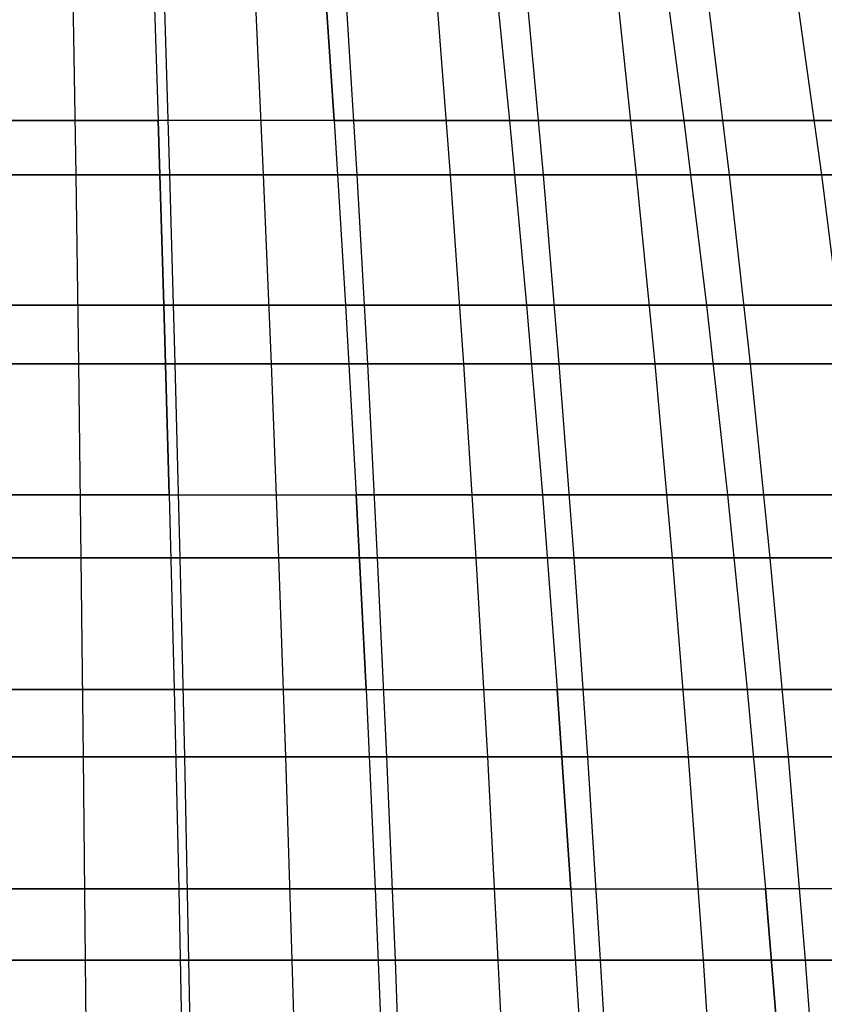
# Model space of a CAD drawing. Extents: x -125 to 125, y -143 to 0.
# Tile 188 of 241: x 0 to 9, y -58 to -47. Entities that reach past the tile are written whole.
import ezdxf

# ---------------------------------------------------------------- set-up
doc = ezdxf.new("R2010")
doc.units = 0
doc.header["$LTSCALE"] = 25.4
doc.layers.get('0').update_dxf_attribs({"linetype": 'CONTINUOUS'})

# ---------------------------------------------------------------- blocks, each defined once
blk = doc.blocks.new('NL2500026672_STL')
at = {"color": 0}
for p, q in [((1.886, -46.047, 43.193), (1.952, -48.026, 44.71)), ((1.886, -46.047, -43.193), (1.952, -48.026, -44.71)), ((1.886, -46.047, 43.193), (1.952, -48.026, 44.71)), ((1.886, -46.047, -43.193), (1.952, -48.026, -44.71)), ((3.768, -46.047, 43.07), (3.9, -48.026, 44.582)), ((3.9, -48.026, -44.582), (3.768, -46.047, -43.07)), ((3.9, -48.026, -44.582), (3.768, -46.047, -43.07)), ((3.768, -46.047, 43.07), (3.9, -48.026, 44.582)), ((5.643, -46.047, 42.864), (5.841, -48.026, 44.37)), ((5.643, -46.047, 42.864), (5.841, -48.026, 44.37)), ((5.643, -46.047, -42.864), (5.841, -48.026, -44.37)), ((5.643, -46.047, -42.864), (5.841, -48.026, -44.37)), ((7.508, -46.047, 42.577), (7.771, -48.026, 44.073)), ((7.508, -46.047, -42.577), (7.771, -48.026, -44.073)), ((7.508, -46.047, -42.577), (7.771, -48.026, -44.073)), ((7.508, -46.047, 42.577), (7.771, -48.026, 44.073)), ((1.007, -46.592, 47.774), (1.039, -48.625, 49.252)), ((1.007, -46.592, 47.774), (1.039, -48.625, 49.252)), ((2.014, -46.592, -47.742), (2.077, -48.625, -49.219)), ((2.014, -46.592, -47.742), (2.077, -48.625, -49.219)), ((3.021, -46.592, 47.689), (3.114, -48.625, 49.164)), ((3.021, -46.592, 47.689), (3.114, -48.625, 49.164)), ((4.025, -46.592, -47.615), (4.15, -48.625, -49.088)), ((4.025, -46.592, -47.615), (4.15, -48.625, -49.088)), ((5.028, -46.592, 47.52), (5.184, -48.625, 48.989)), ((5.028, -46.592, 47.52), (5.184, -48.625, 48.989)), ((6.215, -48.625, -48.869), (6.029, -46.592, -47.403)), ((6.215, -48.625, -48.869), (6.029, -46.592, -47.403)), ((7.027, -46.592, 47.265), (7.244, -48.625, 48.727)), ((7.027, -46.592, 47.265), (7.244, -48.625, 48.727)), ((8.022, -46.592, -47.107), (8.27, -48.625, -48.563)), ((8.022, -46.592, -47.107), (8.27, -48.625, -48.563)), ((9.013, -46.592, 46.927), (9.292, -48.625, 48.378)), ((9.013, -46.592, 46.927), (9.292, -48.625, 48.378)), ((1.952, -48.026, 44.71), (0, -48.026, 44.753)), ((1.952, -48.026, 44.71), (0, -48.026, 44.753)), ((0, -48.026, -44.753), (1.952, -48.026, -44.71)), ((0, -48.026, -44.753), (1.952, -48.026, -44.71)), ((1.952, -48.026, 44.71), (2.015, -50.068, 46.142)), ((1.952, -48.026, 44.71), (2.015, -50.068, 46.142)), ((3.9, -48.026, 44.582), (1.952, -48.026, 44.71)), ((2.015, -50.068, -46.142), (1.952, -48.026, -44.71)), ((2.015, -50.068, -46.142), (1.952, -48.026, -44.71)), ((3.9, -48.026, -44.582), (1.952, -48.026, -44.71)), ((3.9, -48.026, -44.582), (1.952, -48.026, -44.71)), ((3.9, -48.026, 44.582), (1.952, -48.026, 44.71)), ((5.841, -48.026, 44.37), (3.9, -48.026, 44.582)), ((3.9, -48.026, 44.582), (4.025, -50.068, 46.01)), ((3.9, -48.026, -44.582), (4.025, -50.068, -46.01)), ((3.9, -48.026, -44.582), (5.841, -48.026, -44.37)), ((3.9, -48.026, -44.582), (4.025, -50.068, -46.01)), ((3.9, -48.026, -44.582), (5.841, -48.026, -44.37)), ((3.9, -48.026, 44.582), (4.025, -50.068, 46.01)), ((5.841, -48.026, 44.37), (3.9, -48.026, 44.582)), ((7.771, -48.026, 44.073), (5.841, -48.026, 44.37)), ((5.841, -48.026, 44.37), (6.029, -50.068, 45.791)), ((7.771, -48.026, 44.073), (5.841, -48.026, 44.37)), ((5.841, -48.026, -44.37), (7.771, -48.026, -44.073)), ((5.841, -48.026, -44.37), (6.029, -50.068, -45.791)), ((5.841, -48.026, -44.37), (6.029, -50.068, -45.791)), ((5.841, -48.026, -44.37), (7.771, -48.026, -44.073)), ((5.841, -48.026, 44.37), (6.029, -50.068, 45.791)), ((7.771, -48.026, 44.073), (8.02, -50.068, 45.484)), ((7.771, -48.026, -44.073), (9.686, -48.026, -43.692)), ((7.771, -48.026, -44.073), (8.02, -50.068, -45.484)), ((7.771, -48.026, -44.073), (8.02, -50.068, -45.484)), ((7.771, -48.026, -44.073), (9.686, -48.026, -43.692)), ((9.686, -48.026, 43.692), (7.771, -48.026, 44.073)), ((7.771, -48.026, 44.073), (8.02, -50.068, 45.484)), ((9.686, -48.026, 43.692), (7.771, -48.026, 44.073)), ((-1.039, -48.625, 49.252), (1.039, -48.625, 49.252)), ((-1.039, -48.625, 49.252), (1.039, -48.625, 49.252)), ((2.077, -48.625, -49.219), (0, -48.625, -49.263)), ((2.077, -48.625, -49.219), (0, -48.625, -49.263)), ((1.039, -48.625, 49.252), (3.114, -48.625, 49.164)), ((1.039, -48.625, 49.252), (3.114, -48.625, 49.164)), ((1.039, -48.625, 49.252), (1.068, -50.718, 50.643)), ((1.039, -48.625, 49.252), (1.068, -50.718, 50.643)), ((2.077, -48.625, -49.219), (2.135, -50.718, -50.609)), ((4.15, -48.625, -49.088), (2.077, -48.625, -49.219)), ((4.15, -48.625, -49.088), (2.077, -48.625, -49.219)), ((2.077, -48.625, -49.219), (2.135, -50.718, -50.609)), ((3.114, -48.625, 49.164), (5.184, -48.625, 48.989)), ((3.114, -48.625, 49.164), (5.184, -48.625, 48.989)), ((3.114, -48.625, 49.164), (3.202, -50.718, 50.553)), ((3.114, -48.625, 49.164), (3.202, -50.718, 50.553)), ((4.15, -48.625, -49.088), (4.267, -50.718, -50.474)), ((6.215, -48.625, -48.869), (4.15, -48.625, -49.088)), ((6.215, -48.625, -48.869), (4.15, -48.625, -49.088)), ((4.15, -48.625, -49.088), (4.267, -50.718, -50.474)), ((5.184, -48.625, 48.989), (7.244, -48.625, 48.727)), ((5.184, -48.625, 48.989), (7.244, -48.625, 48.727)), ((5.184, -48.625, 48.989), (5.33, -50.718, 50.373)), ((5.184, -48.625, 48.989), (5.33, -50.718, 50.373)), ((8.27, -48.625, -48.563), (6.215, -48.625, -48.869)), ((8.27, -48.625, -48.563), (6.215, -48.625, -48.869)), ((6.391, -50.718, -50.249), (6.215, -48.625, -48.869)), ((6.391, -50.718, -50.249), (6.215, -48.625, -48.869)), ((7.244, -48.625, 48.727), (9.292, -48.625, 48.378)), ((7.244, -48.625, 48.727), (9.292, -48.625, 48.378)), ((7.244, -48.625, 48.727), (7.449, -50.718, 50.103)), ((7.244, -48.625, 48.727), (7.449, -50.718, 50.103)), ((8.27, -48.625, -48.563), (8.504, -50.718, -49.935)), ((10.31, -48.625, -48.172), (8.27, -48.625, -48.563)), ((10.31, -48.625, -48.172), (8.27, -48.625, -48.563)), ((8.27, -48.625, -48.563), (8.504, -50.718, -49.935)), ((9.292, -48.625, 48.378), (11.323, -48.625, 47.944)), ((9.292, -48.625, 48.378), (11.323, -48.625, 47.944)), ((9.292, -48.625, 48.378), (9.555, -50.718, 49.745)), ((9.292, -48.625, 48.378), (9.555, -50.718, 49.745)), ((0, -50.068, 46.186), (2.015, -50.068, 46.142)), ((0, -50.068, 46.186), (2.015, -50.068, 46.142)), ((2.015, -50.068, -46.142), (0, -50.068, -46.186)), ((2.015, -50.068, -46.142), (0, -50.068, -46.186)), ((4.025, -50.068, 46.01), (2.015, -50.068, 46.142)), ((2.073, -52.168, 47.487), (2.015, -50.068, 46.142)), ((4.025, -50.068, 46.01), (2.015, -50.068, 46.142)), ((2.073, -52.168, 47.487), (2.015, -50.068, 46.142)), ((2.015, -50.068, -46.142), (2.073, -52.168, -47.487)), ((2.015, -50.068, -46.142), (4.025, -50.068, -46.01)), ((2.015, -50.068, -46.142), (2.073, -52.168, -47.487)), ((2.015, -50.068, -46.142), (4.025, -50.068, -46.01)), ((4.025, -50.068, 46.01), (4.143, -52.168, 47.351)), ((4.025, -50.068, 46.01), (4.143, -52.168, 47.351)), ((6.029, -50.068, 45.791), (4.025, -50.068, 46.01)), ((4.025, -50.068, -46.01), (6.029, -50.068, -45.791)), ((4.025, -50.068, -46.01), (4.143, -52.168, -47.351)), ((4.025, -50.068, -46.01), (4.143, -52.168, -47.351)), ((4.025, -50.068, -46.01), (6.029, -50.068, -45.791)), ((6.029, -50.068, 45.791), (4.025, -50.068, 46.01)), ((8.02, -50.068, 45.484), (6.029, -50.068, 45.791)), ((6.029, -50.068, 45.791), (6.204, -52.168, 47.125)), ((6.029, -50.068, -45.791), (8.02, -50.068, -45.484)), ((6.029, -50.068, -45.791), (6.204, -52.168, -47.125)), ((6.029, -50.068, -45.791), (6.204, -52.168, -47.125)), ((6.029, -50.068, -45.791), (8.02, -50.068, -45.484)), ((6.029, -50.068, 45.791), (6.204, -52.168, 47.125)), ((8.02, -50.068, 45.484), (6.029, -50.068, 45.791)), ((8.02, -50.068, -45.484), (9.997, -50.068, -45.091)), ((8.02, -50.068, -45.484), (8.254, -52.168, -46.81)), ((8.02, -50.068, -45.484), (8.254, -52.168, -46.81)), ((8.02, -50.068, -45.484), (9.997, -50.068, -45.091)), ((8.02, -50.068, 45.484), (8.254, -52.168, 46.81)), ((9.997, -50.068, 45.091), (8.02, -50.068, 45.484)), ((8.02, -50.068, 45.484), (8.254, -52.168, 46.81)), ((9.997, -50.068, 45.091), (8.02, -50.068, 45.484)), ((-1.068, -50.718, 50.643), (1.068, -50.718, 50.643)), ((-1.068, -50.718, 50.643), (1.068, -50.718, 50.643)), ((2.135, -50.718, -50.609), (0, -50.718, -50.654)), ((2.135, -50.718, -50.609), (0, -50.718, -50.654)), ((1.068, -50.718, 50.643), (3.202, -50.718, 50.553)), ((1.068, -50.718, 50.643), (3.202, -50.718, 50.553)), ((1.068, -50.718, 50.643), (1.095, -52.867, 51.945)), ((1.068, -50.718, 50.643), (1.095, -52.867, 51.945)), ((2.135, -50.718, -50.609), (2.19, -52.867, -51.91)), ((4.267, -50.718, -50.474), (2.135, -50.718, -50.609)), ((4.267, -50.718, -50.474), (2.135, -50.718, -50.609)), ((2.135, -50.718, -50.609), (2.19, -52.867, -51.91)), ((3.202, -50.718, 50.553), (5.33, -50.718, 50.373)), ((3.202, -50.718, 50.553), (5.33, -50.718, 50.373)), ((3.202, -50.718, 50.553), (3.284, -52.867, 51.852)), ((3.202, -50.718, 50.553), (3.284, -52.867, 51.852)), ((4.267, -50.718, -50.474), (4.377, -52.867, -51.772)), ((6.391, -50.718, -50.249), (4.267, -50.718, -50.474)), ((6.391, -50.718, -50.249), (4.267, -50.718, -50.474)), ((4.267, -50.718, -50.474), (4.377, -52.867, -51.772)), ((5.33, -50.718, 50.373), (7.449, -50.718, 50.103)), ((5.33, -50.718, 50.373), (7.449, -50.718, 50.103)), ((5.33, -50.718, 50.373), (5.467, -52.867, 51.668)), ((5.33, -50.718, 50.373), (5.467, -52.867, 51.668)), ((8.504, -50.718, -49.935), (6.391, -50.718, -50.249)), ((8.504, -50.718, -49.935), (6.391, -50.718, -50.249)), ((6.555, -52.867, -51.541), (6.391, -50.718, -50.249)), ((6.555, -52.867, -51.541), (6.391, -50.718, -50.249)), ((7.449, -50.718, 50.103), (9.555, -50.718, 49.745)), ((7.449, -50.718, 50.103), (9.555, -50.718, 49.745)), ((7.449, -50.718, 50.103), (7.64, -52.867, 51.391)), ((7.449, -50.718, 50.103), (7.64, -52.867, 51.391)), ((8.504, -50.718, -49.935), (8.722, -52.867, -51.219)), ((10.601, -50.718, -49.532), (8.504, -50.718, -49.935)), ((10.601, -50.718, -49.532), (8.504, -50.718, -49.935)), ((8.504, -50.718, -49.935), (8.722, -52.867, -51.219)), ((2.073, -52.168, 47.487), (0, -52.168, 47.532)), ((2.073, -52.168, 47.487), (0, -52.168, 47.532)), ((0, -52.168, -47.532), (2.073, -52.168, -47.487)), ((0, -52.168, -47.532), (2.073, -52.168, -47.487)), ((2.073, -52.168, 47.487), (4.143, -52.168, 47.351)), ((2.073, -52.168, 47.487), (2.128, -54.323, 48.742)), ((2.073, -52.168, 47.487), (2.128, -54.323, 48.742)), ((2.073, -52.168, 47.487), (4.143, -52.168, 47.351)), ((2.073, -52.168, -47.487), (4.143, -52.168, -47.351)), ((2.073, -52.168, -47.487), (2.128, -54.323, -48.742)), ((2.073, -52.168, -47.487), (2.128, -54.323, -48.742)), ((2.073, -52.168, -47.487), (4.143, -52.168, -47.351)), ((6.204, -52.168, 47.125), (4.143, -52.168, 47.351)), ((4.252, -54.323, 48.602), (4.143, -52.168, 47.351)), ((6.204, -52.168, 47.125), (4.143, -52.168, 47.351)), ((4.252, -54.323, 48.602), (4.143, -52.168, 47.351)), ((4.143, -52.168, -47.351), (6.204, -52.168, -47.125)), ((4.143, -52.168, -47.351), (4.252, -54.323, -48.602)), ((4.143, -52.168, -47.351), (4.252, -54.323, -48.602)), ((4.143, -52.168, -47.351), (6.204, -52.168, -47.125)), ((6.204, -52.168, 47.125), (6.368, -54.323, 48.371)), ((6.204, -52.168, 47.125), (6.368, -54.323, 48.371)), ((8.254, -52.168, 46.81), (6.204, -52.168, 47.125)), ((6.204, -52.168, -47.125), (8.254, -52.168, -46.81)), ((6.204, -52.168, -47.125), (6.368, -54.323, -48.371)), ((6.204, -52.168, -47.125), (6.368, -54.323, -48.371)), ((6.204, -52.168, -47.125), (8.254, -52.168, -46.81)), ((8.254, -52.168, 46.81), (6.204, -52.168, 47.125)), ((8.254, -52.168, 46.81), (8.472, -54.323, 48.047)), ((8.254, -52.168, -46.81), (10.288, -52.168, -46.405)), ((8.254, -52.168, -46.81), (8.472, -54.323, -48.047)), ((10.288, -52.168, 46.405), (8.254, -52.168, 46.81)), ((8.254, -52.168, 46.81), (8.472, -54.323, 48.047)), ((10.288, -52.168, 46.405), (8.254, -52.168, 46.81)), ((8.254, -52.168, -46.81), (8.472, -54.323, -48.047)), ((8.254, -52.168, -46.81), (10.288, -52.168, -46.405)), ((-1.095, -52.867, 51.945), (1.095, -52.867, 51.945)), ((-1.095, -52.867, 51.945), (1.095, -52.867, 51.945)), ((2.19, -52.867, -51.91), (0, -52.867, -51.956)), ((2.19, -52.867, -51.91), (0, -52.867, -51.956)), ((1.095, -52.867, 51.945), (3.284, -52.867, 51.852)), ((1.095, -52.867, 51.945), (3.284, -52.867, 51.852)), ((1.095, -52.867, 51.945), (1.121, -55.07, 53.156)), ((1.095, -52.867, 51.945), (1.121, -55.07, 53.156)), ((2.19, -52.867, -51.91), (2.241, -55.07, -53.12)), ((4.377, -52.867, -51.772), (2.19, -52.867, -51.91)), ((4.377, -52.867, -51.772), (2.19, -52.867, -51.91)), ((2.19, -52.867, -51.91), (2.241, -55.07, -53.12)), ((3.284, -52.867, 51.852), (5.467, -52.867, 51.668)), ((3.284, -52.867, 51.852), (5.467, -52.867, 51.668)), ((3.284, -52.867, 51.852), (3.361, -55.07, 53.061)), ((3.284, -52.867, 51.852), (3.361, -55.07, 53.061)), ((4.377, -52.867, -51.772), (4.479, -55.07, -52.978)), ((6.555, -52.867, -51.541), (4.377, -52.867, -51.772)), ((6.555, -52.867, -51.541), (4.377, -52.867, -51.772)), ((4.377, -52.867, -51.772), (4.479, -55.07, -52.978)), ((5.467, -52.867, 51.668), (7.64, -52.867, 51.391)), ((5.467, -52.867, 51.668), (7.64, -52.867, 51.391)), ((5.467, -52.867, 51.668), (5.595, -55.07, 52.872)), ((5.467, -52.867, 51.668), (5.595, -55.07, 52.872)), ((8.722, -52.867, -51.219), (6.555, -52.867, -51.541)), ((8.722, -52.867, -51.219), (6.555, -52.867, -51.541)), ((6.708, -55.07, -52.742), (6.555, -52.867, -51.541)), ((6.708, -55.07, -52.742), (6.555, -52.867, -51.541)), ((7.64, -52.867, 51.391), (9.8, -52.867, 51.024)), ((7.64, -52.867, 51.391), (9.8, -52.867, 51.024)), ((7.64, -52.867, 51.391), (7.819, -55.07, 52.589)), ((7.64, -52.867, 51.391), (7.819, -55.07, 52.589)), ((8.722, -52.867, -51.219), (8.926, -55.07, -52.413)), ((10.874, -52.867, -50.806), (8.722, -52.867, -51.219)), ((10.874, -52.867, -50.806), (8.722, -52.867, -51.219)), ((8.722, -52.867, -51.219), (8.926, -55.07, -52.413)), ((2.128, -54.323, 48.742), (0, -54.323, 48.788)), ((2.128, -54.323, 48.742), (0, -54.323, 48.788)), ((0, -54.323, -48.788), (2.128, -54.323, -48.742)), ((0, -54.323, -48.788), (2.128, -54.323, -48.742)), ((4.252, -54.323, 48.602), (2.128, -54.323, 48.742)), ((2.128, -54.323, 48.742), (2.179, -56.53, 49.904)), ((4.252, -54.323, 48.602), (2.128, -54.323, 48.742)), ((2.128, -54.323, 48.742), (2.179, -56.53, 49.904)), ((2.128, -54.323, -48.742), (4.252, -54.323, -48.602)), ((2.128, -54.323, -48.742), (2.179, -56.53, -49.904)), ((2.128, -54.323, -48.742), (2.179, -56.53, -49.904)), ((2.128, -54.323, -48.742), (4.252, -54.323, -48.602)), ((4.252, -54.323, 48.602), (6.368, -54.323, 48.371)), ((4.252, -54.323, 48.602), (4.354, -56.53, 49.762)), ((4.252, -54.323, 48.602), (4.354, -56.53, 49.762)), ((4.252, -54.323, 48.602), (6.368, -54.323, 48.371)), ((4.252, -54.323, -48.602), (6.368, -54.323, -48.371)), ((4.252, -54.323, -48.602), (4.354, -56.53, -49.762)), ((4.252, -54.323, -48.602), (4.354, -56.53, -49.762)), ((4.252, -54.323, -48.602), (6.368, -54.323, -48.371)), ((8.472, -54.323, 48.047), (6.368, -54.323, 48.371)), ((6.52, -56.53, 49.524), (6.368, -54.323, 48.371)), ((8.472, -54.323, 48.047), (6.368, -54.323, 48.371)), ((6.52, -56.53, 49.524), (6.368, -54.323, 48.371)), ((6.368, -54.323, -48.371), (8.472, -54.323, -48.047)), ((6.368, -54.323, -48.371), (6.52, -56.53, -49.524)), ((6.368, -54.323, -48.371), (6.52, -56.53, -49.524)), ((6.368, -54.323, -48.371), (8.472, -54.323, -48.047)), ((8.472, -54.323, 48.047), (8.674, -56.53, 49.193)), ((8.472, -54.323, -48.047), (10.56, -54.323, -47.632)), ((8.472, -54.323, -48.047), (8.674, -56.53, -49.193)), ((10.56, -54.323, 47.632), (8.472, -54.323, 48.047)), ((8.472, -54.323, 48.047), (8.674, -56.53, 49.193)), ((10.56, -54.323, 47.632), (8.472, -54.323, 48.047)), ((8.472, -54.323, -48.047), (10.56, -54.323, -47.632)), ((8.472, -54.323, -48.047), (8.674, -56.53, -49.193)), ((-1.121, -55.07, 53.156), (1.121, -55.07, 53.156)), ((-1.121, -55.07, 53.156), (1.121, -55.07, 53.156)), ((2.241, -55.07, -53.12), (0, -55.07, -53.167)), ((2.241, -55.07, -53.12), (0, -55.07, -53.167)), ((1.121, -55.07, 53.156), (3.361, -55.07, 53.061)), ((1.121, -55.07, 53.156), (3.361, -55.07, 53.061)), ((1.121, -55.07, 53.156), (1.144, -57.321, 54.273)), ((1.121, -55.07, 53.156), (1.144, -57.321, 54.273)), ((2.241, -55.07, -53.12), (2.288, -57.321, -54.237)), ((4.479, -55.07, -52.978), (2.241, -55.07, -53.12)), ((4.479, -55.07, -52.978), (2.241, -55.07, -53.12)), ((2.241, -55.07, -53.12), (2.288, -57.321, -54.237)), ((3.361, -55.07, 53.061), (5.595, -55.07, 52.872)), ((3.361, -55.07, 53.061), (5.595, -55.07, 52.872)), ((3.361, -55.07, 53.061), (3.431, -57.321, 54.177)), ((3.361, -55.07, 53.061), (3.431, -57.321, 54.177)), ((4.479, -55.07, -52.978), (4.573, -57.321, -54.092)), ((6.708, -55.07, -52.742), (4.479, -55.07, -52.978)), ((6.708, -55.07, -52.742), (4.479, -55.07, -52.978)), ((4.479, -55.07, -52.978), (4.573, -57.321, -54.092)), ((5.595, -55.07, 52.872), (7.819, -55.07, 52.589)), ((5.595, -55.07, 52.872), (7.819, -55.07, 52.589)), ((5.595, -55.07, 52.872), (5.712, -57.321, 53.984)), ((5.595, -55.07, 52.872), (5.712, -57.321, 53.984)), ((8.926, -55.07, -52.413), (6.708, -55.07, -52.742)), ((8.926, -55.07, -52.413), (6.708, -55.07, -52.742)), ((6.849, -57.321, -53.851), (6.708, -55.07, -52.742)), ((6.849, -57.321, -53.851), (6.708, -55.07, -52.742)), ((7.819, -55.07, 52.589), (10.029, -55.07, 52.213)), ((7.819, -55.07, 52.589), (10.029, -55.07, 52.213)), ((7.819, -55.07, 52.589), (7.983, -57.321, 53.695)), ((7.819, -55.07, 52.589), (7.983, -57.321, 53.695)), ((8.926, -55.07, -52.413), (9.113, -57.321, -53.515)), ((11.127, -55.07, -51.99), (8.926, -55.07, -52.413)), ((11.127, -55.07, -51.99), (8.926, -55.07, -52.413)), ((8.926, -55.07, -52.413), (9.113, -57.321, -53.515)), ((2.179, -56.53, 49.904), (0, -56.53, 49.952)), ((2.179, -56.53, 49.904), (0, -56.53, 49.952)), ((0, -56.53, -49.952), (2.179, -56.53, -49.904)), ((0, -56.53, -49.952), (2.179, -56.53, -49.904)), ((4.354, -56.53, 49.762), (2.179, -56.53, 49.904)), ((2.179, -56.53, 49.904), (2.226, -58.784, 50.973)), ((4.354, -56.53, 49.762), (2.179, -56.53, 49.904)), ((2.179, -56.53, 49.904), (2.226, -58.784, 50.973)), ((2.179, -56.53, -49.904), (4.354, -56.53, -49.762)), ((2.179, -56.53, -49.904), (2.226, -58.784, -50.973)), ((2.179, -56.53, -49.904), (2.226, -58.784, -50.973)), ((2.179, -56.53, -49.904), (4.354, -56.53, -49.762)), ((6.52, -56.53, 49.524), (4.354, -56.53, 49.762)), ((4.354, -56.53, 49.762), (4.447, -58.784, 50.827)), ((6.52, -56.53, 49.524), (4.354, -56.53, 49.762)), ((4.354, -56.53, 49.762), (4.447, -58.784, 50.827)), ((4.354, -56.53, -49.762), (6.52, -56.53, -49.524)), ((4.354, -56.53, -49.762), (4.447, -58.784, -50.827)), ((4.354, -56.53, -49.762), (4.447, -58.784, -50.827)), ((4.354, -56.53, -49.762), (6.52, -56.53, -49.524)), ((6.52, -56.53, 49.524), (6.66, -58.784, 50.585)), ((6.52, -56.53, 49.524), (8.674, -56.53, 49.193)), ((6.52, -56.53, 49.524), (8.674, -56.53, 49.193)), ((6.52, -56.53, 49.524), (6.66, -58.784, 50.585)), ((6.52, -56.53, -49.524), (8.674, -56.53, -49.193)), ((6.52, -56.53, -49.524), (6.66, -58.784, -50.585)), ((6.52, -56.53, -49.524), (8.674, -56.53, -49.193)), ((6.52, -56.53, -49.524), (6.66, -58.784, -50.585)), ((8.674, -56.53, 49.193), (8.86, -58.784, 50.246)), ((8.86, -58.784, -50.246), (8.674, -56.53, -49.193)), ((8.86, -58.784, -50.246), (8.674, -56.53, -49.193)), ((10.812, -56.53, -48.768), (8.674, -56.53, -49.193)), ((10.812, -56.53, -48.768), (8.674, -56.53, -49.193)), ((10.812, -56.53, 48.768), (8.674, -56.53, 49.193)), ((8.674, -56.53, 49.193), (8.86, -58.784, 50.246)), ((10.812, -56.53, 48.768), (8.674, -56.53, 49.193)), ((-1.144, -57.321, 54.273), (1.144, -57.321, 54.273)), ((-1.144, -57.321, 54.273), (1.144, -57.321, 54.273)), ((2.288, -57.321, -54.237), (0, -57.321, -54.285)), ((2.288, -57.321, -54.237), (0, -57.321, -54.285)), ((1.144, -57.321, 54.273), (3.431, -57.321, 54.177)), ((1.144, -57.321, 54.273), (3.431, -57.321, 54.177)), ((1.144, -57.321, 54.273), (1.166, -59.617, 55.296)), ((1.144, -57.321, 54.273), (1.166, -59.617, 55.296)), ((2.288, -57.321, -54.237), (2.332, -59.617, -55.259)), ((4.573, -57.321, -54.092), (2.288, -57.321, -54.237)), ((4.573, -57.321, -54.092), (2.288, -57.321, -54.237)), ((2.288, -57.321, -54.237), (2.332, -59.617, -55.259)), ((3.431, -57.321, 54.177), (5.712, -57.321, 53.984)), ((3.431, -57.321, 54.177), (5.712, -57.321, 53.984)), ((3.431, -57.321, 54.177), (3.496, -59.617, 55.197)), ((3.431, -57.321, 54.177), (3.496, -59.617, 55.197)), ((4.573, -57.321, -54.092), (4.659, -59.617, -55.111)), ((6.849, -57.321, -53.851), (4.573, -57.321, -54.092)), ((6.849, -57.321, -53.851), (4.573, -57.321, -54.092)), ((4.573, -57.321, -54.092), (4.659, -59.617, -55.111)), ((5.712, -57.321, 53.984), (7.983, -57.321, 53.695)), ((5.712, -57.321, 53.984), (7.983, -57.321, 53.695)), ((5.712, -57.321, 53.984), (5.82, -59.617, 55.001)), ((5.712, -57.321, 53.984), (5.82, -59.617, 55.001)), ((9.113, -57.321, -53.515), (6.849, -57.321, -53.851)), ((9.113, -57.321, -53.515), (6.849, -57.321, -53.851)), ((6.978, -59.617, -54.866), (6.849, -57.321, -53.851)), ((6.978, -59.617, -54.866), (6.849, -57.321, -53.851)), ((7.983, -57.321, 53.695), (10.239, -57.321, 53.311)), ((7.983, -57.321, 53.695), (10.239, -57.321, 53.311)), ((7.983, -57.321, 53.695), (8.133, -59.617, 54.707)), ((7.983, -57.321, 53.695), (8.133, -59.617, 54.707)), ((9.113, -57.321, -53.515), (9.285, -59.617, -54.523)), ((11.361, -57.321, -53.083), (9.113, -57.321, -53.515)), ((11.361, -57.321, -53.083), (9.113, -57.321, -53.515)), ((9.113, -57.321, -53.515), (9.285, -59.617, -54.523))]:
    blk.add_line(p, q, dxfattribs=at)

msp = doc.modelspace()

# ---------------------------------------------------------------- block references
at = {"color": 253}
msp.add_blockref('NL2500026672_STL', (0, 0), dxfattribs=at)

doc.saveas('drawing.dxf')
